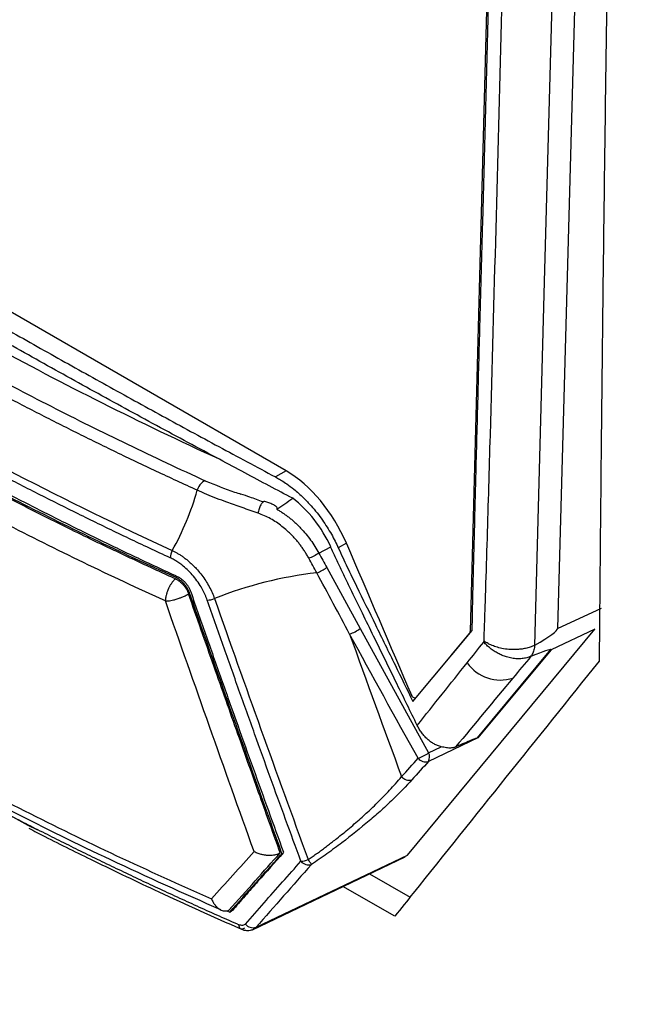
# Model space of a CAD drawing. Header units: millimetres. Extents: x 155400 to 158181, y 110641 to 115017.
# Tile 109 of 126: x 157645 to 157678, y 114437 to 114490. Entities that reach past the tile are written whole.
import ezdxf

# ---------------------------------------------------------------- set-up
doc = ezdxf.new("R2010")
doc.units = ezdxf.units.MM

msp = doc.modelspace()

# ---------------------------------------------------------------- linework, layer by layer
at = {"color": 7, "linetype": 'Continuous', "lineweight": 25}
for p, q in [((157675.856, 114546.155), (157673.462, 114457.495)), ((157671.064, 114544.58), (157668.764, 114457.338)), ((157658.878, 114465.971), (157623.642, 114486.312)), ((157658.878, 114465.971), (157658.293, 114465.653)), ((157662.11, 114462.081), (157661.673, 114461.844)), ((157660.623, 114461.555), (157661.271, 114461.898)), ((157661.05, 114460.779), (157662.854, 114457.497)), ((157673.462, 114457.495), (157675.819, 114458.603)), ((157662.854, 114457.497), (157666.525, 114450.819)), ((157665.394, 114445.322), (157675.453, 114457.461)), ((157665.681, 114453.581), (157668.866, 114457.394)), ((157668.764, 114457.338), (157668.764, 114457.338)), ((157675.453, 114457.461), (157673.109, 114456.359)), ((157667.727, 114456.031), (157668.733, 114457.242)), ((157669.158, 114451.62), (157673.099, 114456.368)), ((157673.109, 114456.359), (157669.179, 114451.624)), ((157669.179, 114451.624), (157666.522, 114450.355)), ((157666.525, 114450.819), (157667.208, 114451.145)), ((157645.004, 114446.919), (157640.198, 114449.577)), ((157645.534, 114446.667), (157645.004, 114446.919)), ((157657.062, 114441.308), (157665.274, 114445.227)), ((157657.256, 114441.439), (157665.394, 114445.322)), ((157658.646, 114445.392), (157658.716, 114445.433)), ((157658.733, 114445.471), (157658.711, 114445.446)), ((157658.711, 114445.446), (157658.716, 114445.433)), ((157665.258, 114445.245), (157665.394, 114445.322)), ((157663.357, 114444.312), (157665.53, 114443.059)), ((157664.712, 114442.035), (157661.92, 114443.626)), ((157655.691, 114442.325), (157655.839, 114442.258)), ((157655.839, 114442.258), (157655.937, 114442.314)), ((157655.955, 114442.335), (157655.937, 114442.314)), ((157655.997, 114442.359), (157655.955, 114442.335)), ((157655.97, 114442.328), (157655.955, 114442.335))]:
    msp.add_line(p, q, dxfattribs=at)
at = {"color": 7, "linetype": 'Continuous', "lineweight": 25, "flags": 128}
for points in [[(157674.609, 114545.478), (157673.266, 114495.701), (157672.738, 114476.145), (157672.214, 114456.592)], [(157665.845, 114453.775), (157665.821, 114453.766), (157665.789, 114453.764), (157665.754, 114453.772), (157665.719, 114453.789), (157665.683, 114453.814), (157665.649, 114453.846), (157665.619, 114453.885)], [(157656.627, 114441.39), (157656.57, 114441.356), (157656.515, 114441.338), (157656.464, 114441.338), (157656.42, 114441.355), (157656.384, 114441.389), (157656.358, 114441.438), (157656.342, 114441.501), (157656.337, 114441.575)]]:
    msp.add_lwpolyline(points, dxfattribs=at)
at = {"color": 7, "linetype": 'Continuous', "lineweight": 25}
for centre, radius, start, end in [((157639.18, 114469.224), 15.523, 330.9744, 343.9622), ((157653.501, 114461.263), 0.862, 150.1309, 177.4775), ((157662.805, 114439.806), 20.813, 96.3149, 111.9527), ((157659.74, 114462.583), 2.229, 290.3477, 305.9766), ((157654.576, 114460.243), 1.218, 272.6396, 291.5567), ((157661.557, 114459.326), 2.242, 288.9129, 305.3037), ((157668.61, 114457.335), 0.155, 323.2941, 1.0893), ((157670.386, 114456.903), 2.171, 214.8452, 287.9606), ((157665.247, 114452.559), 2.16, 289.4814, 306.2963), ((157666.372, 114450.86), 0.527, 219.7276, 286.5136), ((157666.08, 114450.59), 0.501, 331.9905, 27.1913), ((157665.48, 114449.872), 0.527, 219.6117, 286.6362), ((157659.59, 114446.192), 1.21, 273.64, 292.8456), ((157660.078, 114445.319), 0.529, 219.1027, 287.1225), ((157650.287, 114438.47), 11.797, 32.5251, 34.0621), ((157657.096, 114441.945), 0.531, 218.6842, 287.5284)]:
    msp.add_arc(centre, radius, start, end, dxfattribs=at)
for centre, major_axis, start_param, end_param in [((157658.754, 114461.257), (-2.709, 5.001), 4.558207, 5.5138), ((162895.32, 115747.48), (-4223.725, 7798.503), 1.416614, 1.417627)]:
    msp.add_ellipse(centre, major_axis=major_axis, ratio=0.594935, start_param=start_param, end_param=end_param, dxfattribs=at)
for points, knots in [([(157715.178, 114643.321), (157714.678, 114628.801), (157714.174, 114614.143), (157713.159, 114584.636), (157712.648, 114569.786), (157711.111, 114525.094), (157710.079, 114495.108), (157708.543, 114450.454), (157708.033, 114435.624), (157707.4, 114417.212), (157707.21, 114411.697), (157706.99, 114405.283), (157706.891, 114402.423), (157706.856, 114401.394), (157706.848, 114401.166), (157706.844, 114401.049), (157706.829, 114400.729), (157706.815, 114400.547), (157706.779, 114400.217), (157706.759, 114400.065), (157706.715, 114399.776), (157706.69, 114399.641), (157706.611, 114399.255), (157706.55, 114399.022), (157706.415, 114398.58), (157706.34, 114398.372), (157706.171, 114397.972), (157706.078, 114397.779), (157705.868, 114397.4), (157705.751, 114397.215), (157705.544, 114396.934), (157705.469, 114396.84), (157705.344, 114396.696), (157705.3, 114396.647), (157705.213, 114396.55), (157704.997, 114396.308), (157704.431, 114395.675), (157703.905, 114395.086), (157702.141, 114393.112), (157700.703, 114391.502), (157697.806, 114388.26), (157696.349, 114386.629), (157693.459, 114383.395), (157692.027, 114381.792), (157689.924, 114379.439), (157689.144, 114378.566), (157688.376, 114377.706), (157688.205, 114377.515), (157688.12, 114377.423), (157687.867, 114377.174), (157687.699, 114377.037), (157687.192, 114376.677), (157686.849, 114376.507), (157686.139, 114376.263), (157685.771, 114376.19), (157684.99, 114376.134), (157684.579, 114376.151), (157683.898, 114376.265), (157683.66, 114376.318), (157683.15, 114376.463), (157682.879, 114376.555), (157682.423, 114376.745), (157682.263, 114376.817), (157681.916, 114376.986), (157681.729, 114377.085), (157681.087, 114377.455), (157680.656, 114377.704), (157673.326, 114381.935), (157666.136, 114386.086), (157651.379, 114394.605), (157643.815, 114398.972), (157636.25, 114403.339)], [0, 0, 0, 0, 0.125, 0.125, 0.25, 0.25, 0.5, 0.5, 0.625, 0.625, 0.65625, 0.671875, 0.679687, 0.680664, 0.680664, 0.681641, 0.681641, 0.683594, 0.683594, 0.685547, 0.685547, 0.6875, 0.6875, 0.691406, 0.691406, 0.695312, 0.695312, 0.699219, 0.699219, 0.703125, 0.703125, 0.705078, 0.705078, 0.706055, 0.706055, 0.707031, 0.710937, 0.71875, 0.71875, 0.75, 0.75, 0.78125, 0.78125, 0.8125, 0.8125, 0.828125, 0.830078, 0.830078, 0.832031, 0.832031, 0.835937, 0.835937, 0.84375, 0.84375, 0.851562, 0.851562, 0.859375, 0.859375, 0.863281, 0.863281, 0.867187, 0.867187, 0.869141, 0.869141, 0.871094, 0.871094, 0.875, 0.875, 0.9375, 0.9375, 1, 1, 1, 1]), ([(157677.176, 114547.541), (157677.124, 114545.347), (157677.021, 114540.958), (157676.875, 114534.381), (157676.735, 114527.807), (157676.604, 114521.238), (157676.479, 114514.672), (157676.362, 114508.11), (157676.253, 114501.552), (157676.15, 114494.998), (157676.055, 114488.448), (157675.968, 114481.901), (157675.888, 114475.358), (157675.815, 114468.818), (157675.749, 114462.281), (157675.711, 114457.927), (157675.692, 114455.75)], [0, 0, 0, 0, 0.071393, 0.142789, 0.214188, 0.28559, 0.356997, 0.428409, 0.499828, 0.571254, 0.642687, 0.714129, 0.785581, 0.857043, 0.928515, 1, 1, 1, 1]), ([(157669.507, 114456.825), (157669.517, 114457.133), (157669.537, 114457.746), (157669.569, 114458.667), (157669.62, 114460.2), (157669.714, 114463.272), (157669.9, 114469.733), (157670.253, 114482.665), (157670.725, 114500.29), (157671.331, 114522.46), (157671.747, 114537.233), (157671.978, 114545.475)], [0, 0, 0, 0, 0.010444, 0.020851, 0.031251, 0.062501, 0.125001, 0.25, 0.5, 0.721039, 1, 1, 1, 1]), ([(157668.866, 114457.394), (157668.881, 114458.058), (157668.918, 114459.637), (157668.987, 114462.388), (157669.077, 114465.9), (157669.182, 114469.879), (157669.303, 114474.437), (157669.485, 114481.227), (157669.728, 114490.288), (157670.102, 114504.169), (157670.59, 114522.447), (157670.974, 114537.067), (157671.186, 114545.121)], [0, 0, 0, 0, 0.022723, 0.054107, 0.094152, 0.142857, 0.190216, 0.25, 0.375019, 0.5, 0.72455, 1, 1, 1, 1]), ([(157623.057, 114485.995), (157623.617, 114485.645), (157624.737, 114484.945), (157626.428, 114483.9), (157628.128, 114482.857), (157629.838, 114481.816), (157631.559, 114480.778), (157633.289, 114479.742), (157635.029, 114478.708), (157636.78, 114477.677), (157638.54, 114476.649), (157640.699, 114475.397), (157643.262, 114473.928), (157646.234, 114472.246), (157649.223, 114470.578), (157652.228, 114468.923), (157655.249, 114467.28), (157657.279, 114466.195), (157658.293, 114465.653)], [0, 0, 0, 0, 0.049692, 0.099451, 0.149279, 0.199175, 0.249142, 0.299179, 0.349289, 0.39947, 0.449726, 0.500055, 0.583623, 0.667088, 0.750454, 0.833725, 0.916906, 1, 1, 1, 1]), ([(157655.291, 114466.597), (157654.726, 114466.898), (157653.596, 114467.5), (157651.909, 114468.409), (157650.227, 114469.324), (157648.553, 114470.243), (157646.885, 114471.166), (157645.225, 114472.094), (157643.572, 114473.027), (157641.925, 114473.964), (157639.848, 114475.157), (157637.345, 114476.614), (157634.426, 114478.34), (157631.527, 114480.083), (157628.649, 114481.841), (157626.748, 114483.026), (157625.798, 114483.618)], [0, 0, 0, 0, 0.0555954, 0.1112285, 0.1668598, 0.2224584, 0.278026, 0.3335635, 0.3890717, 0.4445514, 0.5000042, 0.5999331, 0.6999768, 0.8000194, 0.9000209, 1, 1, 1, 1]), ([(157654.099, 114464.935), (157653.731, 114465.103), (157652.996, 114465.439), (157651.901, 114465.948), (157650.813, 114466.462), (157649.732, 114466.981), (157648.658, 114467.505), (157647.591, 114468.033), (157646.531, 114468.566), (157645.478, 114469.103), (157644.432, 114469.646), (157643.393, 114470.193), (157642.362, 114470.745), (157641.337, 114471.301), (157640.319, 114471.862), (157639.308, 114472.428), (157638.305, 114472.999), (157637.308, 114473.574), (157636.318, 114474.154), (157635.336, 114474.739), (157634.361, 114475.328), (157633.394, 114475.921), (157632.436, 114476.519), (157631.485, 114477.12), (157630.542, 114477.726), (157629.607, 114478.336), (157628.68, 114478.95), (157627.762, 114479.568), (157626.851, 114480.19), (157625.948, 114480.816), (157625.054, 114481.447), (157624.167, 114482.081), (157623.582, 114482.508), (157623.29, 114482.721)], [0, 0, 0, 0, 0.032271, 0.06453, 0.096779, 0.129019, 0.161254, 0.193483, 0.225709, 0.257934, 0.290159, 0.322386, 0.354616, 0.386852, 0.419094, 0.451345, 0.483607, 0.515881, 0.548173, 0.580475, 0.612778, 0.645073, 0.677357, 0.709633, 0.741901, 0.774164, 0.806424, 0.838681, 0.870939, 0.903198, 0.93546, 0.967727, 1, 1, 1, 1]), ([(157623.884, 114483.144), (157624.166, 114482.938), (157624.732, 114482.525), (157625.589, 114481.911), (157626.453, 114481.302), (157627.325, 114480.696), (157628.203, 114480.094), (157629.089, 114479.496), (157629.982, 114478.903), (157630.882, 114478.313), (157631.79, 114477.728), (157632.704, 114477.147), (157633.626, 114476.569), (157634.555, 114475.996), (157635.491, 114475.427), (157636.434, 114474.862), (157637.384, 114474.301), (157638.66, 114473.559), (157640.273, 114472.642), (157642.234, 114471.559), (157644.222, 114470.493), (157646.236, 114469.445), (157648.277, 114468.414), (157650.345, 114467.402), (157652.437, 114466.405), (157653.853, 114465.756), (157654.562, 114465.432)], [0, 0, 0, 0, 0.031301, 0.0625877, 0.0938617, 0.1251246, 0.156378, 0.1876235, 0.2188628, 0.2500974, 0.2813289, 0.3125589, 0.3437891, 0.375021, 0.4062563, 0.4374965, 0.4687433, 0.4999982, 0.5624754, 0.6249335, 0.6873853, 0.7498438, 0.8123217, 0.8748319, 0.9373871, 1, 1, 1, 1]), ([(157621.613, 114479.669), (157623.902, 114478.018), (157626.271, 114476.403), (157629.943, 114474.035), (157631.187, 114473.254), (157633.715, 114471.712), (157634.999, 114470.95), (157641.504, 114467.195), (157646.988, 114464.359), (157652.753, 114461.692)], [0, 0, 0, 0, 0.25, 0.25, 0.375, 0.375, 0.5, 0.5, 1, 1, 1, 1]), ([(157655.291, 114466.597), (157651.024, 114468.552), (157646.903, 114470.62), (157640.968, 114473.881), (157639.03, 114474.995), (157635.243, 114477.271), (157633.394, 114478.432), (157631.59, 114479.618)], [0, 0, 0, 0, 0.5, 0.5, 0.75, 0.75, 1, 1, 1, 1]), ([(157652.64, 114461.301), (157652.269, 114461.473), (157651.526, 114461.818), (157650.421, 114462.341), (157649.323, 114462.868), (157648.231, 114463.399), (157647.145, 114463.935), (157646.067, 114464.475), (157644.995, 114465.019), (157643.93, 114465.568), (157642.872, 114466.121), (157641.821, 114466.678), (157640.778, 114467.239), (157639.741, 114467.804), (157638.711, 114468.374), (157637.689, 114468.947), (157636.674, 114469.525), (157635.667, 114470.107), (157634.666, 114470.692), (157633.674, 114471.282), (157632.689, 114471.876), (157631.711, 114472.473), (157630.741, 114473.074), (157629.779, 114473.68), (157628.824, 114474.288), (157627.877, 114474.901), (157626.938, 114475.518), (157626.007, 114476.138), (157625.084, 114476.762), (157624.168, 114477.389), (157623.261, 114478.02), (157622.362, 114478.654), (157621.769, 114479.08), (157621.472, 114479.293)], [0, 0, 0, 0, 0.032258, 0.064516, 0.096774, 0.129032, 0.16129, 0.193548, 0.225806, 0.258064, 0.290322, 0.32258, 0.354838, 0.387096, 0.419355, 0.451613, 0.483871, 0.516129, 0.548387, 0.580645, 0.612904, 0.645162, 0.67742, 0.709678, 0.741936, 0.774194, 0.806452, 0.83871, 0.870968, 0.903226, 0.935484, 0.967742, 1, 1, 1, 1]), ([(157652.92, 114460.255), (157649.963, 114461.596), (157647.082, 114462.987), (157641.477, 114465.869), (157638.751, 114467.359), (157633.439, 114470.427), (157630.86, 114472.002), (157625.87, 114475.241), (157623.465, 114476.903), (157621.149, 114478.609)], [0, 0, 0, 0, 0.25, 0.25, 0.5, 0.5, 0.75, 0.75, 1, 1, 1, 1]), ([(157652.919, 114460.172), (157652.623, 114460.306), (157652.033, 114460.575), (157651.153, 114460.983), (157650.278, 114461.393), (157649.407, 114461.805), (157648.364, 114462.303), (157646.644, 114463.143), (157643.813, 114464.57), (157640.105, 114466.534), (157636.068, 114468.803), (157632.148, 114471.137), (157629.187, 114472.999), (157627.117, 114474.351), (157625.891, 114475.172), (157624.68, 114475.999), (157623.487, 114476.834), (157622.307, 114477.674), (157621.536, 114478.241), (157621.151, 114478.525)], [0, 0, 0, 0, 0.025025, 0.050039, 0.07504, 0.100029, 0.125005, 0.165058, 0.250003, 0.375009, 0.500006, 0.625044, 0.750001, 0.791728, 0.833432, 0.875111, 0.916766, 0.958396, 1, 1, 1, 1]), ([(157621.153, 114478.698), (157621.455, 114478.48), (157622.059, 114478.043), (157622.977, 114477.393), (157623.902, 114476.747), (157624.836, 114476.104), (157625.778, 114475.465), (157626.729, 114474.83), (157627.688, 114474.199), (157628.654, 114473.572), (157629.629, 114472.948), (157630.613, 114472.329), (157631.604, 114471.714), (157632.603, 114471.102), (157633.61, 114470.495), (157634.625, 114469.892), (157635.647, 114469.293), (157636.678, 114468.698), (157637.716, 114468.107), (157638.762, 114467.521), (157639.815, 114466.939), (157640.876, 114466.361), (157641.945, 114465.787), (157643.02, 114465.218), (157644.103, 114464.653), (157645.194, 114464.093), (157646.291, 114463.537), (157647.396, 114462.986), (157648.508, 114462.439), (157649.626, 114461.897), (157650.752, 114461.359), (157651.884, 114460.826), (157652.645, 114460.474), (157653.025, 114460.298)], [0, 0, 0, 0, 0.032257, 0.064514, 0.096772, 0.129029, 0.161286, 0.193544, 0.225801, 0.258059, 0.290316, 0.322574, 0.354832, 0.38709, 0.419348, 0.451606, 0.483864, 0.516122, 0.54838, 0.580639, 0.612897, 0.645155, 0.677414, 0.709672, 0.74193, 0.774189, 0.806447, 0.838706, 0.870965, 0.903223, 0.935482, 0.967741, 1, 1, 1, 1]), ([(157652.384, 114458.982), (157650.901, 114459.657), (157649.434, 114460.343), (157646.54, 114461.742), (157642.256, 114463.878), (157638.143, 114466.123), (157632.813, 114469.203), (157628.93, 114471.577), (157625.239, 114474.048), (157622.823, 114475.717), (157621.638, 114476.563), (157620.474, 114477.418)], [0, 0, 0, 0, 0.125, 0.125, 0.25, 0.5, 0.5, 0.75, 0.875, 0.875, 1, 1, 1, 1]), ([(157659.229, 114464.501), (157658.808, 114464.723), (157657.949, 114465.177), (157656.636, 114465.876), (157655.745, 114466.353), (157655.291, 114466.597)], [0, 0, 0, 0, 0.319316, 0.652648, 1, 1, 1, 1]), ([(157654.562, 114465.432), (157654.488, 114465.449), (157654.39, 114465.401), (157654.213, 114465.212), (157654.137, 114465.072), (157654.099, 114464.935)], [0, 0, 0, 0, 0.5, 0.5, 1, 1, 1, 1]), ([(157654.562, 114465.432), (157655.064, 114465.224), (157655.672, 114464.972), (157656.329, 114464.767), (157656.443, 114464.731)], [0, 0, 0, 0, 0.82524, 1, 1, 1, 1]), ([(157658.293, 114465.653), (157658.333, 114465.631), (157658.443, 114465.572), (157658.649, 114465.449), (157658.94, 114465.256), (157659.341, 114464.953), (157659.778, 114464.563), (157660.193, 114464.128), (157660.529, 114463.727), (157660.817, 114463.34), (157661.075, 114462.955), (157661.302, 114462.576), (157661.502, 114462.207), (157661.617, 114461.963), (157661.673, 114461.844)], [0, 0, 0, 0, 0.03033, 0.082099, 0.155302, 0.249932, 0.389478, 0.500361, 0.593881, 0.683302, 0.768625, 0.849848, 0.926973, 1, 1, 1, 1]), ([(157657.366, 114463.703), (157657.078, 114463.802), (157656.514, 114463.996), (157655.767, 114464.259), (157655.135, 114464.496), (157654.603, 114464.711), (157654.266, 114464.861), (157654.099, 114464.935)], [0, 0, 0, 0, 0.2559379, 0.5002163, 0.6692194, 0.8354135, 1, 1, 1, 1]), ([(157657.641, 114464.305), (157657.404, 114464.394), (157657.006, 114464.543), (157656.605, 114464.674), (157656.443, 114464.727)], [0, 0, 0, 0, 0.5952255, 1, 1, 1, 1]), ([(157657.641, 114464.301), (157657.634, 114464.297), (157657.609, 114464.282), (157657.563, 114464.228), (157657.508, 114464.145), (157657.457, 114464.044), (157657.415, 114463.932), (157657.383, 114463.815), (157657.372, 114463.74), (157657.366, 114463.703)], [0, 0, 0, 0, 0.0588467, 0.2157077, 0.3725644, 0.5294246, 0.6862822, 0.8431415, 1, 1, 1, 1]), ([(157657.726, 114464.334), (157657.71, 114464.334), (157657.683, 114464.333), (157657.652, 114464.31), (157657.641, 114464.301)], [0, 0, 0, 0, 0.615457, 1, 1, 1, 1]), ([(157658.371, 114463.911), (157658.375, 114463.914), (157658.384, 114463.921), (157658.393, 114463.933), (157658.398, 114463.949), (157658.398, 114463.967), (157658.385, 114464.005), (157658.313, 114464.08), (157658.159, 114464.17), (157657.986, 114464.245), (157657.84, 114464.299), (157657.764, 114464.322), (157657.726, 114464.334)], [0, 0, 0, 0, 0.020039, 0.040656, 0.062715, 0.093618, 0.1268, 0.252648, 0.502778, 0.75182, 0.875836, 1, 1, 1, 1]), ([(157661.271, 114461.898), (157661.033, 114462.413), (157660.73, 114462.911), (157660.032, 114463.802), (157659.639, 114464.193), (157659.229, 114464.501)], [0, 0, 0, 0, 0.5, 0.5, 1, 1, 1, 1]), ([(157618.292, 114463.778), (157619.373, 114462.965), (157621.488, 114461.376), (157624.629, 114459.185), (157627.482, 114457.284), (157629.913, 114455.732), (157631.948, 114454.476), (157634.039, 114453.22), (157636.613, 114451.724), (157640.07, 114449.8), (157644.406, 114447.522), (157649.549, 114444.978), (157653.359, 114443.276), (157655.342, 114442.39)], [0, 0, 0, 0, 0.1014446, 0.1983589, 0.2813118, 0.350295, 0.4053099, 0.4513873, 0.5225046, 0.6138238, 0.7253434, 0.8570585, 1, 1, 1, 1]), ([(157618.315, 114464.069), (157619.622, 114463.08), (157620.954, 114462.1), (157623.678, 114460.166), (157625.07, 114459.214), (157629.331, 114456.399), (157632.285, 114454.579), (157638.394, 114451.052), (157641.549, 114449.345), (157646.432, 114446.882), (157648.085, 114446.077), (157651.44, 114444.5), (157653.142, 114443.729), (157654.861, 114442.972)], [0, 0, 0, 0, 0.125, 0.125, 0.25, 0.25, 0.5, 0.5, 0.75, 0.75, 0.875, 0.875, 1, 1, 1, 1]), ([(157660.092, 114461.275), (157660.059, 114461.335), (157659.992, 114461.456), (157659.883, 114461.633), (157659.767, 114461.808), (157659.643, 114461.978), (157659.513, 114462.145), (157659.377, 114462.307), (157659.233, 114462.464), (157659.084, 114462.616), (157658.891, 114462.796), (157658.649, 114463), (157658.35, 114463.216), (157658.036, 114463.408), (157657.707, 114463.575), (157657.48, 114463.66), (157657.366, 114463.703)], [0, 0, 0, 0, 0.05511, 0.110271, 0.165477, 0.220765, 0.276172, 0.331734, 0.387487, 0.443468, 0.499714, 0.596668, 0.695396, 0.795708, 0.897193, 1, 1, 1, 1]), ([(157658.371, 114463.911), (157658.427, 114463.878), (157658.539, 114463.814), (157658.705, 114463.707), (157658.87, 114463.593), (157659.032, 114463.471), (157659.192, 114463.341), (157659.349, 114463.203), (157659.503, 114463.058), (157659.7, 114462.857), (157659.933, 114462.594), (157660.189, 114462.262), (157660.423, 114461.915), (157660.556, 114461.675), (157660.623, 114461.555)], [0, 0, 0, 0, 0.0608331, 0.1221352, 0.1839099, 0.2461606, 0.3088908, 0.3721036, 0.4358022, 0.4999896, 0.6254078, 0.7505381, 0.8753967, 1, 1, 1, 1]), ([(157618.424, 114463.461), (157618.695, 114463.257), (157619.237, 114462.847), (157620.06, 114462.237), (157620.889, 114461.63), (157621.725, 114461.026), (157622.569, 114460.425), (157623.42, 114459.827), (157624.278, 114459.233), (157625.144, 114458.641), (157626.016, 114458.053), (157626.895, 114457.468), (157627.782, 114456.887), (157628.675, 114456.309), (157629.575, 114455.734), (157630.483, 114455.162), (157631.397, 114454.594), (157632.317, 114454.029), (157633.245, 114453.468), (157634.179, 114452.91), (157635.12, 114452.356), (157636.068, 114451.805), (157637.022, 114451.258), (157637.982, 114450.715), (157638.949, 114450.175), (157639.923, 114449.639), (157640.903, 114449.106), (157641.889, 114448.577), (157642.882, 114448.052), (157643.881, 114447.531), (157644.886, 114447.013), (157645.897, 114446.499), (157646.914, 114445.989), (157647.937, 114445.483), (157648.967, 114444.98), (157650.002, 114444.482), (157651.043, 114443.987), (157652.09, 114443.497), (157653.143, 114443.01), (157654.202, 114442.528), (157655.265, 114442.049), (157655.98, 114441.733), (157656.337, 114441.575)], [0, 0, 0, 0, 0.025, 0.05, 0.075, 0.1, 0.125, 0.15, 0.175, 0.2, 0.225, 0.25, 0.275, 0.3, 0.325, 0.35, 0.375, 0.4, 0.425, 0.45, 0.475, 0.5, 0.525, 0.55, 0.575, 0.6, 0.625, 0.65, 0.675, 0.7, 0.725, 0.75, 0.775, 0.8, 0.825, 0.85, 0.875, 0.9, 0.925, 0.95, 0.975, 1, 1, 1, 1]), ([(157652.753, 114461.692), (157652.8, 114461.669), (157652.896, 114461.624), (157653.041, 114461.543), (157653.19, 114461.452), (157653.341, 114461.349), (157653.494, 114461.234), (157653.648, 114461.108), (157653.802, 114460.969), (157653.956, 114460.817), (157654.139, 114460.62), (157654.342, 114460.371), (157654.553, 114460.071), (157654.739, 114459.758), (157654.9, 114459.437), (157654.983, 114459.219), (157655.024, 114459.11)], [0, 0, 0, 0, 0.049164, 0.100087, 0.152832, 0.206823, 0.262079, 0.318786, 0.377187, 0.437501, 0.4994, 0.600003, 0.70049, 0.800067, 0.899961, 1, 1, 1, 1]), ([(157660.623, 114461.555), (157660.554, 114461.505), (157660.459, 114461.447), (157660.262, 114461.343), (157660.164, 114461.3), (157660.092, 114461.275)], [0, 0, 0, 0, 0.5, 0.5, 1, 1, 1, 1]), ([(157665.915, 114452.295), (157665.554, 114453.034), (157664.775, 114454.632), (157663.793, 114456.639), (157662.984, 114458.296), (157662.497, 114459.294), (157662.111, 114460.081), (157661.819, 114460.68), (157661.538, 114461.286), (157661.354, 114461.693), (157661.263, 114461.896)], [0, 0, 0, 0, 0.2314422, 0.5000175, 0.6284519, 0.7500262, 0.81253, 0.8750307, 0.9375177, 1, 1, 1, 1]), ([(157661.673, 114461.844), (157661.832, 114461.495), (157662.07, 114460.972), (157662.405, 114460.284), (157662.911, 114459.254), (157663.683, 114457.674), (157664.691, 114455.611), (157665.362, 114454.236), (157665.681, 114453.581)], [0, 0, 0, 0, 0.1248961, 0.1873892, 0.2499028, 0.4999476, 0.7621194, 1, 1, 1, 1]), ([(157654.632, 114459.026), (157654.615, 114459.074), (157654.58, 114459.171), (157654.519, 114459.314), (157654.453, 114459.457), (157654.38, 114459.598), (157654.261, 114459.806), (157654.084, 114460.076), (157653.833, 114460.39), (157653.557, 114460.676), (157653.294, 114460.899), (157653.057, 114461.069), (157652.849, 114461.198), (157652.71, 114461.266), (157652.64, 114461.301)], [0, 0, 0, 0, 0.050305, 0.100377, 0.150387, 0.200507, 0.250906, 0.375763, 0.500739, 0.625568, 0.750438, 0.833771, 0.916703, 1, 1, 1, 1]), ([(157660.516, 114460.493), (157660.445, 114460.624), (157660.303, 114460.884), (157660.162, 114461.145), (157660.092, 114461.275)], [0, 0, 0, 0, 0.501683, 1, 1, 1, 1]), ([(157652.918, 114460.173), (157652.898, 114460.154), (157652.859, 114460.117), (157652.803, 114460.054), (157652.752, 114459.99), (157652.707, 114459.926), (157652.665, 114459.864), (157652.629, 114459.803), (157652.597, 114459.746), (157652.569, 114459.692), (157652.545, 114459.642), (157652.525, 114459.597), (157652.491, 114459.517), (157652.455, 114459.412), (157652.41, 114459.256), (157652.393, 114459.11), (157652.385, 114459.016), (157652.381, 114458.98)], [0, 0, 0, 0, 0.069782, 0.135703, 0.197757, 0.255938, 0.310241, 0.360664, 0.407206, 0.449867, 0.48865, 0.523558, 0.554601, 0.670574, 0.758558, 0.908269, 1, 1, 1, 1]), ([(157652.918, 114460.173), (157652.943, 114460.161), (157652.993, 114460.137), (157653.068, 114460.092), (157653.152, 114460.032), (157653.246, 114459.953), (157653.345, 114459.851), (157653.434, 114459.739), (157653.513, 114459.62), (157653.58, 114459.495), (157653.612, 114459.409), (157653.629, 114459.367)], [0, 0, 0, 0, 0.083398, 0.166406, 0.249802, 0.374772, 0.499737, 0.624789, 0.749836, 0.874921, 1, 1, 1, 1]), ([(157653.701, 114459.369), (157653.665, 114459.463), (157653.624, 114459.555), (157653.519, 114459.734), (157653.456, 114459.82), (157653.319, 114459.975), (157653.243, 114460.047), (157653.086, 114460.166), (157653.003, 114460.215), (157652.92, 114460.255)], [0, 0, 0, 0, 0.25, 0.25, 0.5, 0.5, 0.75, 0.75, 1, 1, 1, 1]), ([(157653.025, 114460.298), (157653.051, 114460.286), (157653.101, 114460.261), (157653.176, 114460.215), (157653.262, 114460.154), (157653.356, 114460.073), (157653.455, 114459.971), (157653.546, 114459.857), (157653.625, 114459.736), (157653.693, 114459.608), (157653.727, 114459.522), (157653.743, 114459.478)], [0, 0, 0, 0, 0.083346, 0.166301, 0.249626, 0.374526, 0.499387, 0.623828, 0.748973, 0.874878, 1, 1, 1, 1]), ([(157653.743, 114459.478), (157654.026, 114458.668), (157654.586, 114457.058), (157655.429, 114454.666), (157656.264, 114452.312), (157657.093, 114449.997), (157657.914, 114447.72), (157658.461, 114446.217), (157658.733, 114445.471)], [0, 0, 0, 0, 0.172908, 0.343319, 0.511234, 0.676652, 0.839574, 1, 1, 1, 1]), ([(157652.381, 114458.98), (157652.4, 114458.98), (157652.448, 114458.978), (157652.545, 114458.987), (157652.673, 114459.008), (157652.834, 114459.041), (157652.984, 114459.082), (157653.136, 114459.132), (157653.283, 114459.189), (157653.459, 114459.268), (157653.569, 114459.332), (157653.629, 114459.367)], [0, 0, 0, 0, 0.051153, 0.136238, 0.255053, 0.360702, 0.502629, 0.58556, 0.696127, 0.834293, 1, 1, 1, 1]), ([(157658.554, 114445.439), (157658.192, 114446.454), (157657.433, 114448.578), (157656.248, 114451.914), (157654.967, 114455.541), (157654.085, 114458.059), (157653.627, 114459.367)], [0, 0, 0, 0, 0.219004, 0.458671, 0.719003, 1, 1, 1, 1]), ([(157659.667, 114444.985), (157659.392, 114445.733), (157658.84, 114447.241), (157658.011, 114449.525), (157657.175, 114451.846), (157656.332, 114454.205), (157655.483, 114456.602), (157654.917, 114458.214), (157654.632, 114459.026)], [0, 0, 0, 0, 0.160597, 0.323621, 0.489074, 0.656954, 0.827262, 1, 1, 1, 1]), ([(157669.489, 114456.768), (157669.493, 114456.778), (157669.499, 114456.796), (157669.505, 114456.816), (157669.507, 114456.825)], [0, 0, 0, 0, 0.49996, 1, 1, 1, 1]), ([(157672.027, 114456.006), (157671.991, 114455.991), (157671.918, 114455.961), (157671.801, 114455.927), (157671.677, 114455.9), (157671.549, 114455.882), (157671.415, 114455.873), (157671.277, 114455.874), (157671.137, 114455.885), (157670.996, 114455.905), (157670.854, 114455.934), (157670.684, 114455.981), (157670.484, 114456.053), (157670.259, 114456.159), (157670.043, 114456.286), (157669.839, 114456.433), (157669.652, 114456.594), (157669.543, 114456.711), (157669.489, 114456.769)], [0, 0, 0, 0, 0.047851, 0.096526, 0.145909, 0.195876, 0.24629, 0.29701, 0.347888, 0.398772, 0.449513, 0.499962, 0.582328, 0.666011, 0.750321, 0.834548, 0.917991, 1, 1, 1, 1]), ([(157672.214, 114456.592), (157672.177, 114456.576), (157672.105, 114456.543), (157671.988, 114456.501), (157671.866, 114456.465), (157671.741, 114456.434), (157671.612, 114456.409), (157671.482, 114456.39), (157671.351, 114456.376), (157671.221, 114456.369), (157671.092, 114456.367), (157670.966, 114456.37), (157670.757, 114456.383), (157670.477, 114456.422), (157670.154, 114456.506), (157669.888, 114456.608), (157669.676, 114456.714), (157669.56, 114456.79), (157669.507, 114456.825)], [0, 0, 0, 0, 0.047609, 0.095248, 0.142756, 0.189972, 0.236739, 0.282904, 0.328324, 0.372865, 0.416407, 0.45884, 0.50007, 0.627252, 0.741222, 0.841188, 0.927238, 1, 1, 1, 1]), ([(157672.237, 114456.604), (157672.23, 114456.561), (157672.214, 114456.473), (157672.183, 114456.349), (157672.145, 114456.231), (157672.102, 114456.119), (157672.067, 114456.05), (157672.05, 114456.016)], [0, 0, 0, 0, 0.20021, 0.400315, 0.600315, 0.80021, 1, 1, 1, 1]), ([(157667.208, 114451.145), (157667.175, 114451.154), (157667.11, 114451.171), (157667.012, 114451.206), (157666.915, 114451.248), (157666.789, 114451.312), (157666.635, 114451.409), (157666.463, 114451.548), (157666.303, 114451.709), (157666.157, 114451.888), (157666.025, 114452.083), (157665.952, 114452.224), (157665.915, 114452.295)], [0, 0, 0, 0, 0.062076, 0.124182, 0.186557, 0.249429, 0.373721, 0.499593, 0.623307, 0.749024, 0.873773, 1, 1, 1, 1]), ([(157669.158, 114451.62), (157669.129, 114451.615), (157669.015, 114451.571), (157668.62, 114451.408), (157668.338, 114451.288), (157667.979, 114451.133)], [0, 0, 0, 0, 0.5, 0.5, 1, 1, 1, 1]), ([(157667.979, 114451.133), (157667.959, 114451.125), (157667.918, 114451.109), (157667.856, 114451.092), (157667.785, 114451.08), (157667.703, 114451.074), (157667.601, 114451.076), (157667.483, 114451.088), (157667.351, 114451.112), (157667.256, 114451.134), (157667.208, 114451.145)], [0, 0, 0, 0, 0.0755693, 0.1589267, 0.2507612, 0.3677317, 0.5013186, 0.6695199, 0.8356352, 1, 1, 1, 1]), ([(157660.06, 114445.077), (157660.132, 114445.128), (157660.277, 114445.229), (157660.495, 114445.384), (157660.714, 114445.543), (157660.933, 114445.705), (157661.152, 114445.87), (157661.372, 114446.039), (157661.753, 114446.338), (157662.295, 114446.781), (157662.947, 114447.349), (157663.565, 114447.922), (157664.049, 114448.403), (157664.445, 114448.819), (157664.766, 114449.173), (157664.968, 114449.411), (157665.074, 114449.536)], [0, 0, 0, 0, 0.034421, 0.06931, 0.104669, 0.140497, 0.176792, 0.213553, 0.250776, 0.371405, 0.499978, 0.619164, 0.749314, 0.824148, 0.907813, 1, 1, 1, 1]), ([(157665.631, 114449.367), (157665.323, 114449.026), (157664.979, 114448.671), (157664.407, 114448.12), (157664.206, 114447.933), (157663.785, 114447.552), (157663.562, 114447.357), (157662.873, 114446.77), (157662.385, 114446.377), (157661.606, 114445.784), (157661.337, 114445.586), (157660.791, 114445.195), (157660.515, 114445.002), (157660.233, 114444.813)], [0, 0, 0, 0, 0.25, 0.25, 0.375, 0.375, 0.5, 0.5, 0.75, 0.75, 0.875, 0.875, 1, 1, 1, 1]), ([(157645.037, 114446.762), (157645.326, 114446.614), (157646.477, 114446.023), (157648.795, 114444.878), (157652.282, 114443.207), (157654.953, 114442.011), (157656.43, 114441.35)], [0, 0, 0, 0, 0.078659, 0.313371, 0.620493, 1, 1, 1, 1]), ([(157655.796, 114442.359), (157656.269, 114442.887), (157657.185, 114443.911), (157658.107, 114444.94), (157658.554, 114445.439)], [0, 0, 0, 0, 0.5155164, 1, 1, 1, 1]), ([(157655.839, 114442.258), (157656.305, 114442.779), (157656.772, 114443.3), (157657.24, 114443.822), (157657.474, 114444.084), (157657.708, 114444.345), (157657.942, 114444.607), (157658.176, 114444.868), (157658.411, 114445.13), (157658.646, 114445.392)], [0, 0, 0, 0, 0.003151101, 0.003151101, 0.003151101, 0.004726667, 0.004726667, 0.004726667, 0.006302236, 0.006302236, 0.006302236, 0.006302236]), ([(157657.15, 114445.512), (157657.184, 114445.495), (157657.25, 114445.461), (157657.354, 114445.421), (157657.455, 114445.39), (157657.552, 114445.365), (157657.642, 114445.346), (157657.725, 114445.332), (157657.801, 114445.323), (157657.904, 114445.314), (157658.033, 114445.313), (157658.187, 114445.325), (157658.326, 114445.352), (157658.451, 114445.388), (157658.52, 114445.422), (157658.554, 114445.439)], [0, 0, 0, 0, 0.082562, 0.159818, 0.231917, 0.298391, 0.359271, 0.414588, 0.464376, 0.50867, 0.616296, 0.718807, 0.816717, 0.910528, 1, 1, 1, 1]), ([(157656.681, 114441.613), (157657.015, 114441.992), (157657.678, 114442.744), (157658.673, 114443.868), (157659.337, 114444.614), (157659.667, 114444.985)], [0, 0, 0, 0, 0.338083, 0.671414, 1, 1, 1, 1]), ([(157657.357, 114443.91), (157657.126, 114443.647), (157656.662, 114443.119), (157656.202, 114442.593), (157655.97, 114442.328)], [0, 0, 0, 0, 0.4969515, 1, 1, 1, 1]), ([(157654.86, 114442.971), (157654.874, 114442.938), (157654.901, 114442.872), (157654.949, 114442.784), (157654.999, 114442.706), (157655.049, 114442.639), (157655.098, 114442.58), (157655.146, 114442.53), (157655.19, 114442.488), (157655.232, 114442.454), (157655.295, 114442.408), (157655.382, 114442.36), (157655.493, 114442.323), (157655.6, 114442.312), (157655.703, 114442.32), (157655.766, 114442.346), (157655.796, 114442.359)], [0, 0, 0, 0, 0.073697, 0.143121, 0.208543, 0.269526, 0.326055, 0.378151, 0.425835, 0.469131, 0.508061, 0.614777, 0.716915, 0.814981, 0.909467, 1, 1, 1, 1]), ([(157656.681, 114441.613), (157656.644, 114441.571), (157656.592, 114441.545), (157656.473, 114441.532), (157656.404, 114441.545), (157656.337, 114441.575)], [0, 0, 0, 0, 0.5, 0.5, 1, 1, 1, 1]), ([(157657.126, 114441.344), (157657.137, 114441.348), (157657.189, 114441.364), (157657.227, 114441.406), (157657.256, 114441.439)], [0, 0, 0, 0, 0.217262, 1, 1, 1, 1]), ([(157656.437, 114441.347), (157656.492, 114441.326), (157656.605, 114441.283), (157656.783, 114441.262), (157656.964, 114441.275), (157657.074, 114441.318), (157657.13, 114441.341)], [0, 0, 0, 0, 0.236606, 0.483671, 0.738365, 1, 1, 1, 1])]:
    msp.add_open_spline(points, degree=3, knots=knots, dxfattribs=at)
for points in [[(157658.371, 114463.911), (157658.67, 114464.115), (157658.956, 114464.312), (157659.229, 114464.501)], [(157660.623, 114461.555), (157660.765, 114461.296), (157660.907, 114461.038), (157661.05, 114460.779)], [(157662.284, 114457.206), (157661.7, 114458.305), (157661.11, 114459.401), (157660.516, 114460.493)], [(157657.148, 114445.51), (157655.546, 114449.988), (157653.956, 114454.478), (157652.384, 114458.982)], [(157658.646, 114445.392), (157656.983, 114450.04), (157655.332, 114454.697), (157653.701, 114459.369)], [(157655.024, 114459.11), (157656.67, 114454.411), (157658.348, 114449.733), (157660.06, 114445.077)], [(157672.237, 114456.604), (157673.049, 114457.083), (157673.459, 114457.381), (157673.462, 114457.495)], [(157662.284, 114457.206), (157663.204, 114454.642), (157664.134, 114452.086), (157665.074, 114449.536)], [(157665.967, 114450.523), (157664.725, 114452.74), (157663.497, 114454.968), (157662.284, 114457.206)], [(157668.604, 114455.662), (157668.898, 114456.03), (157669.192, 114456.399), (157669.489, 114456.768)], [(157673.099, 114456.368), (157673.072, 114456.394), (157672.721, 114456.276), (157672.05, 114456.016)], [(157672.214, 114456.592), (157672.222, 114456.595), (157672.23, 114456.6), (157672.237, 114456.604)], [(157673.109, 114456.359), (157673.105, 114456.362), (157673.102, 114456.365), (157673.099, 114456.368)], [(157675.692, 114455.75), (157672.346, 114451.581), (157669.017, 114447.424), (157665.705, 114443.278)], [(157672.027, 114456.006), (157671.702, 114455.616), (157671.379, 114455.227), (157671.056, 114454.838)], [(157672.05, 114456.016), (157672.043, 114456.013), (157672.035, 114456.01), (157672.027, 114456.006)], [(157665.915, 114452.295), (157666.813, 114453.415), (157667.708, 114454.54), (157668.604, 114455.662)], [(157671.056, 114454.838), (157670.031, 114453.603), (157669.003, 114452.367), (157667.979, 114451.133)], [(157669.179, 114451.624), (157669.172, 114451.623), (157669.165, 114451.621), (157669.158, 114451.62)], [(157665.074, 114449.536), (157665.371, 114449.865), (157665.668, 114450.194), (157665.967, 114450.523)], [(157666.522, 114450.355), (157666.224, 114450.025), (157665.927, 114449.696), (157665.631, 114449.367)], [(157654.861, 114442.972), (157655.62, 114443.815), (157656.383, 114444.661), (157657.148, 114445.51)], [(157658.716, 114445.433), (157658.261, 114444.924), (157657.808, 114444.416), (157657.357, 114443.91)], [(157660.233, 114444.813), (157659.231, 114443.684), (157658.238, 114442.559), (157657.256, 114441.439)], [(157665.705, 114443.278), (157665.374, 114442.864), (157665.043, 114442.449), (157664.712, 114442.035)]]:
    msp.add_open_spline(points, degree=3, dxfattribs=at)

doc.saveas('drawing.dxf')
